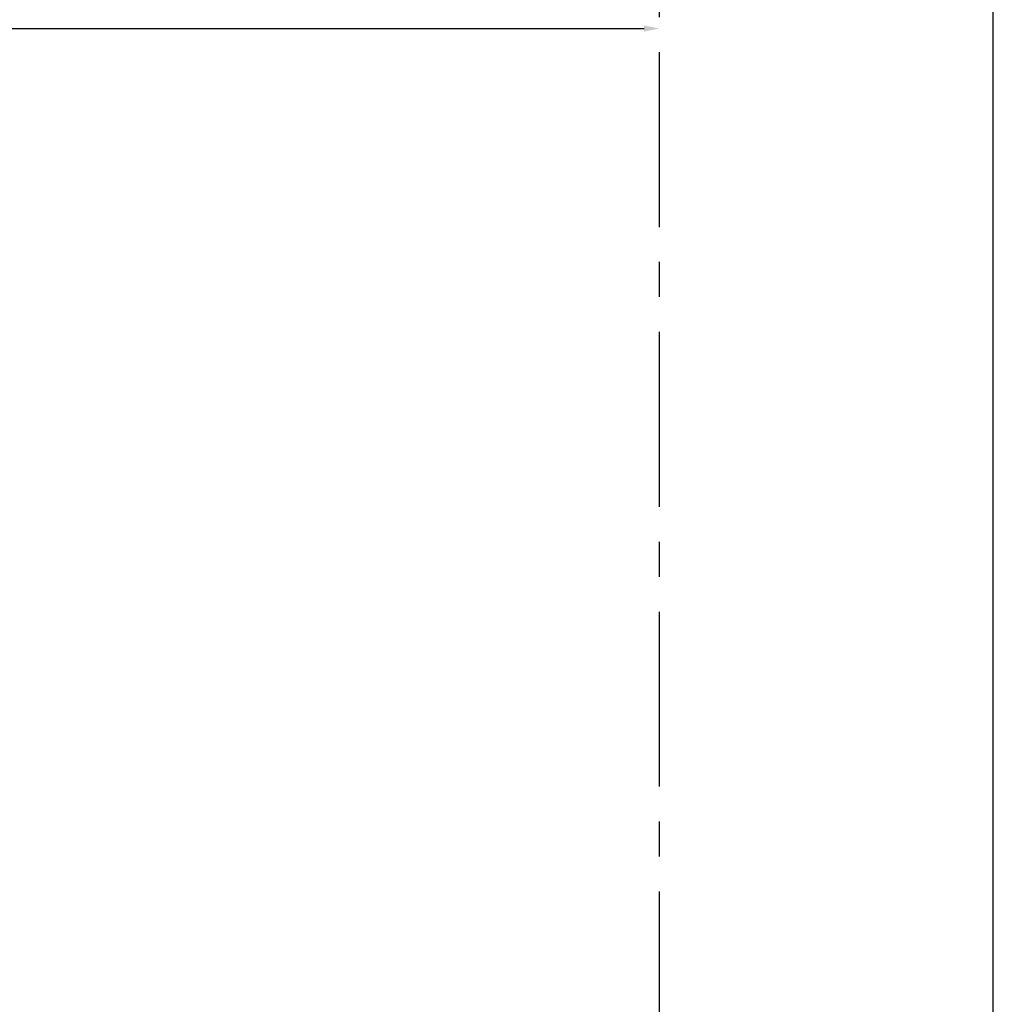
# Model space of a CAD drawing. Header units: millimetres. Extents: x 20 to 4180, y 42 to 2950.
# Tile 22 of 128: x 1186 to 1669, y 1001 to 1489. Entities that reach past the tile are written whole.
import ezdxf

# ---------------------------------------------------------------- set-up
doc = ezdxf.new("R2010")
doc.units = ezdxf.units.MM
doc.header["$LTSCALE"] = 231.275
doc.linetypes.add('CENTER', pattern=[0.6, 0.375, -0.075, 0.075, -0.075])
doc.layers.get('0').update_dxf_attribs({"linetype": 'CONTINUOUS'})
for name, color, linetype in [('BASE_ASM_PBL3', 7, 'CONTINUOUS'), ('DEFAULT_1', 7, 'CENTER'), ('FRONT_VIEW_VBL2', 7, 'CONTINUOUS')]:
    doc.layers.add(name, color=color, linetype=linetype)
doc.styles.get("Standard").update_dxf_attribs({"font": 'malgun.ttf'})
doc.dimstyles.new('DIMSTYLE_9', dxfattribs={"dimtxt": 20, "dimasz": 7.5, "dimexe": 1, "dimexo": 0.5, "dimgap": 1, "dimtad": 1, "dimlfac": 0.8, "dimdsep": 46, "dimtxsty": 'Standard', "dimblk": '_FILLED', "dimblk1": '_FILLED', "dimblk2": '_FILLED', "dimcen": 0.09, "dimclrt": 134, "dimazin": 2, "dimtp": 0.8, "dimtm": 0.8, "dimtfac": 1, "dimtofl": 0, "dimtmove": 0, "dimatfit": 3, "dimldrblk": '_FILLED', "dimfxl": 1, "dimtolj": 1, "dimarcsym": 0})

# ---------------------------------------------------------------- blocks, each defined once
blk = doc.blocks.new('_FILLED')
at = {"color": 0, "linetype": 'ByBlock'}
blk.add_solid([(0, 0), (-1, 0.2), (-1, -0.2)], dxfattribs=at)
blk = doc.blocks.new('*D24')
at = {"color": 134, "transparency": 16777216}
for p, q in [((903.72, 933.03), (903.72, 1481.16)), ((1795.9, 520.78), (1795.9, 1481.16)), ((903.72, 1476.16), (1349.81, 1476.16)), ((1795.9, 1476.16), (1349.81, 1476.16))]:
    blk.add_line(p, q, dxfattribs=at)
at = {"color": 134, "transparency": 16777216, "xscale": 7.5, "yscale": 7.5, "zscale": 7.5, "rotation": 180}
blk.add_blockref('_FILLED', (903.72, 1476.16), dxfattribs=at)
at = {"color": 134, "transparency": 16777216, "xscale": 7.5, "yscale": 7.5, "zscale": 7.5}
blk.add_blockref('_FILLED', (1795.9, 1476.16), dxfattribs=at)
at = {"color": 134, "transparency": 16777216, "insert": (1349.81, 1501.16), "char_height": 20, "width": 82.7407, "attachment_point": 2, "line_spacing_factor": 0.9}
blk.add_mtext('713.74', dxfattribs=at)
blk = doc.blocks.new('BASE_ASM_PBL3', base_point=(1471.56, 906.283))
at = {"layer": 'BASE_ASM_PBL3', "color": 134}
dim = blk.add_linear_dim(base=(903.722, 1476.158), p1=(1795.898, 520.283), p2=(903.722, 932.533), angle=180, dimstyle='DIMSTYLE_9', dxfattribs=at)
dim.commit()
dim.dimension.update_dxf_attribs({"geometry": '*D24', "text_midpoint": (1349.854, 1476.158), "dimtype": 160})
blk = doc.blocks.new('FRONT_VIEW_VBL2', base_point=(1359.06, 906.28))
at = {"layer": 'BASE_ASM_PBL3'}
blk.add_blockref('BASE_ASM_PBL3', (1471.56, 906.28), dxfattribs=at)

msp = doc.modelspace()

# ---------------------------------------------------------------- linework, layer by layer
at = {"color": 134}
msp.add_line((1104.375, 1484.75), (1495.625, 1484.75), dxfattribs=at)
at = {"layer": 'DEFAULT_1', "color": 1}
msp.add_line((1503.125, 2028.125), (1503.125, 465), dxfattribs=at)

# ---------------------------------------------------------------- block references
at = {"color": 134, "xscale": 7.5, "yscale": 7.5, "zscale": 7.5}
msp.add_blockref('_FILLED', (1503.125, 1484.75), dxfattribs=at)
at = {"layer": 'FRONT_VIEW_VBL2'}
msp.add_blockref('FRONT_VIEW_VBL2', (1231.912, 964.875), dxfattribs=at)

doc.saveas('drawing.dxf')
